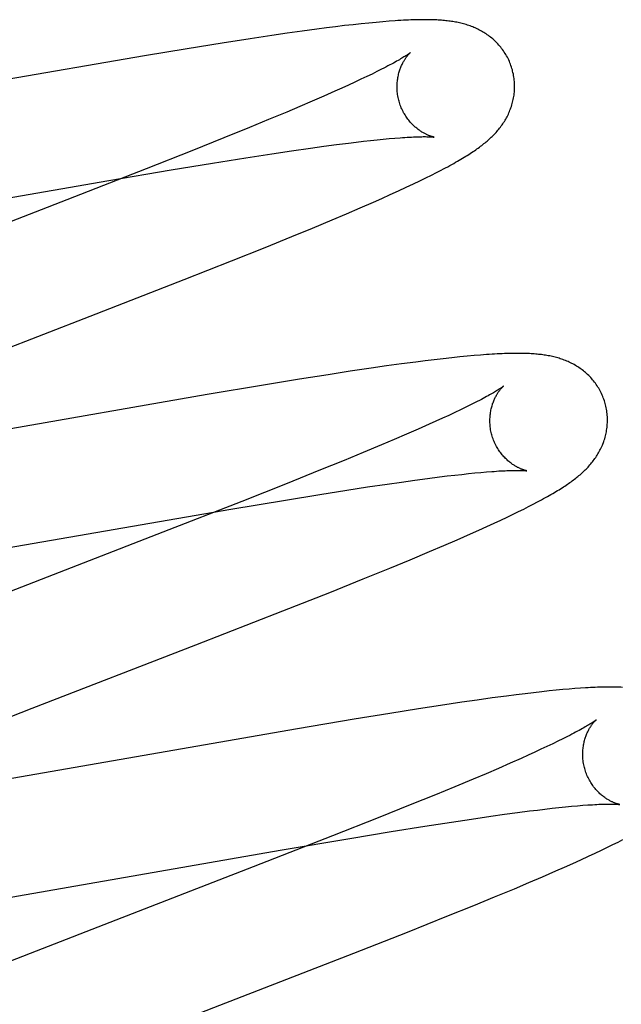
# Model space of a CAD drawing. Header units: inches. Extents: x 0 to 268, y 0 to 174.
# Tile 57 of 85: x 84.077 to 84.18, y 90.507 to 90.675. Entities that reach past the tile are written whole.
import ezdxf

# ---------------------------------------------------------------- set-up
doc = ezdxf.new("R2010")
doc.units = ezdxf.units.IN
doc.header["$LTSCALE"] = 14.749625
doc.header["$MEASUREMENT"] = 0
doc.linetypes.add('HIDDEN', pattern=[0.2, 0.1, -0.1])
doc.layers.add('DEFAULT_2', color=8, linetype='HIDDEN')

msp = doc.modelspace()

# ---------------------------------------------------------------- linework, layer by layer
at = {"layer": 'DEFAULT_2', "color": 8, "linetype": 'HIDDEN'}
for p, q in [((84.1325, 90.67358), (84.13097, 90.67339)), ((84.13396, 90.67374), (84.1325, 90.67358)), ((84.13534, 90.67389), (84.13396, 90.67374)), ((84.13664, 90.67403), (84.13534, 90.67389)), ((84.13786, 90.67414), (84.13664, 90.67403)), ((84.139, 90.67424), (84.13786, 90.67414)), ((84.14008, 90.67433), (84.139, 90.67424)), ((84.12009, 90.6719), (84.11644, 90.67136)), ((84.12274, 90.67229), (84.12009, 90.6719)), ((84.12529, 90.67265), (84.12274, 90.67229)), ((84.12777, 90.67298), (84.12529, 90.67265)), ((84.12939, 90.67319), (84.12777, 90.67298)), ((84.13097, 90.67339), (84.12939, 90.67319)), ((84.11169, 90.67062), (84.10573, 90.66966)), ((84.11644, 90.67136), (84.11169, 90.67062)), ((84.10573, 90.66966), (84.09843, 90.66845)), ((84.09843, 90.66845), (84.03497, 90.65745)), ((84.13716, 90.66535), (84.13625, 90.66491)), ((84.138, 90.66577), (84.13716, 90.66535)), ((84.13879, 90.66616), (84.138, 90.66577)), ((84.13318, 90.66347), (84.13205, 90.66295)), ((84.13426, 90.66397), (84.13318, 90.66347)), ((84.13528, 90.66445), (84.13426, 90.66397)), ((84.13625, 90.66491), (84.13528, 90.66445)), ((84.13086, 90.66242), (84.12898, 90.66159)), ((84.13205, 90.66295), (84.13086, 90.66242)), ((84.12698, 90.66072), (84.12488, 90.65982)), ((84.12898, 90.66159), (84.12698, 90.66072)), ((84.12267, 90.65888), (84.11957, 90.65759)), ((84.12488, 90.65982), (84.12267, 90.65888)), ((84.11957, 90.65759), (84.11629, 90.65624)), ((84.11629, 90.65624), (84.11198, 90.65449)), ((84.11198, 90.65449), (84.1065, 90.65229)), ((84.13112, 90.65335), (84.13316, 90.65361)), ((84.13316, 90.65361), (84.13446, 90.65376)), ((84.13446, 90.65376), (84.1357, 90.65391)), ((84.1357, 90.65391), (84.13689, 90.65404)), ((84.13689, 90.65404), (84.13801, 90.65416)), ((84.13801, 90.65416), (84.13908, 90.65427)), ((84.13908, 90.65427), (84.14009, 90.65436)), ((84.14009, 90.65436), (84.14104, 90.65444)), ((84.1065, 90.65229), (84.09875, 90.64922)), ((84.11567, 90.65109), (84.12012, 90.65178)), ((84.12012, 90.65178), (84.12349, 90.65229)), ((84.12349, 90.65229), (84.12669, 90.65275)), ((84.12669, 90.65275), (84.12896, 90.65306)), ((84.12896, 90.65306), (84.13112, 90.65335)), ((84.103, 90.64903), (84.11001, 90.65019)), ((84.11001, 90.65019), (84.11567, 90.65109)), ((84.09875, 90.64922), (84.08526, 90.64395)), ((84.09238, 90.64723), (84.103, 90.64903)), ((84.14726, 90.64814), (84.14812, 90.64858)), ((84.14812, 90.64858), (84.14892, 90.64899)), ((84.03997, 90.63812), (84.09238, 90.64723)), ((84.1442, 90.64665), (84.14532, 90.64718)), ((84.14532, 90.64718), (84.14633, 90.64768)), ((84.14633, 90.64768), (84.14726, 90.64814)), ((84.14025, 90.64482), (84.14165, 90.64546)), ((84.14165, 90.64546), (84.14298, 90.64607)), ((84.14298, 90.64607), (84.1442, 90.64665)), ((84.08526, 90.64395), (84.05304, 90.63148)), ((84.13514, 90.64256), (84.13739, 90.64354)), ((84.13739, 90.64354), (84.13884, 90.64419)), ((84.13884, 90.64419), (84.14025, 90.64482)), ((84.1328, 90.64156), (84.13514, 90.64256)), ((84.12702, 90.63913), (84.13038, 90.64053)), ((84.13038, 90.64053), (84.1328, 90.64156)), ((84.12353, 90.63769), (84.12702, 90.63913)), ((84.11896, 90.63584), (84.12353, 90.63769)), ((84.11324, 90.63355), (84.11896, 90.63584)), ((84.10521, 90.63037), (84.11324, 90.63355)), ((84.08924, 90.62415), (84.10521, 90.63037)), ((84.06355, 90.61421), (84.08924, 90.62415)), ((84.14619, 90.61653), (84.14461, 90.61633)), ((84.14773, 90.61672), (84.14619, 90.61653)), ((84.14926, 90.6169), (84.14773, 90.61672)), ((84.15072, 90.61706), (84.14926, 90.6169)), ((84.15209, 90.6172), (84.15072, 90.61706)), ((84.15336, 90.61732), (84.15209, 90.6172)), ((84.15452, 90.61743), (84.15336, 90.61732)), ((84.15561, 90.61752), (84.15452, 90.61743)), ((84.13704, 90.61528), (84.13343, 90.61475)), ((84.13965, 90.61566), (84.13704, 90.61528)), ((84.14217, 90.61601), (84.13965, 90.61566)), ((84.14461, 90.61633), (84.14217, 90.61601)), ((84.12482, 90.6134), (84.11872, 90.6124)), ((84.12969, 90.61417), (84.12482, 90.6134)), ((84.13343, 90.61475), (84.12969, 90.61417)), ((84.11872, 90.6124), (84.10912, 90.61079)), ((84.10912, 90.61079), (84.05916, 90.6021)), ((84.1522, 90.60819), (84.15124, 90.60774)), ((84.15309, 90.60863), (84.1522, 90.60819)), ((84.15393, 90.60904), (84.15309, 90.60863)), ((84.15471, 90.60943), (84.15393, 90.60904)), ((84.14916, 90.60677), (84.14804, 90.60626)), ((84.15023, 90.60726), (84.14916, 90.60677)), ((84.15124, 90.60774), (84.15023, 90.60726)), ((84.145, 90.6049), (84.14303, 90.60404)), ((84.14687, 90.60573), (84.145, 90.6049)), ((84.14804, 90.60626), (84.14687, 90.60573)), ((84.14094, 90.60314), (84.13875, 90.60222)), ((84.14303, 90.60404), (84.14094, 90.60314)), ((84.13875, 90.60222), (84.13568, 90.60093)), ((84.13568, 90.60093), (84.13243, 90.59959)), ((84.13243, 90.59959), (84.12814, 90.59785)), ((84.12814, 90.59785), (84.1227, 90.59566)), ((84.14443, 90.59623), (84.1466, 90.59652)), ((84.1466, 90.59652), (84.14866, 90.59678)), ((84.14866, 90.59678), (84.14997, 90.59694)), ((84.14997, 90.59694), (84.15122, 90.59709)), ((84.15122, 90.59709), (84.15242, 90.59722)), ((84.15242, 90.59722), (84.15356, 90.59734)), ((84.15356, 90.59734), (84.15464, 90.59745)), ((84.15464, 90.59745), (84.15566, 90.59755)), ((84.15566, 90.59755), (84.15663, 90.59763)), ((84.1227, 90.59566), (84.11499, 90.59261)), ((84.1329, 90.59453), (84.13641, 90.59507)), ((84.13641, 90.59507), (84.13976, 90.59556)), ((84.13976, 90.59556), (84.14215, 90.59591)), ((84.14215, 90.59591), (84.14443, 90.59623)), ((84.12244, 90.59285), (84.12828, 90.5938)), ((84.12828, 90.5938), (84.1329, 90.59453)), ((84.11499, 90.59261), (84.10157, 90.58737)), ((84.11314, 90.59129), (84.12244, 90.59285)), ((84.16297, 90.59131), (84.16379, 90.59172)), ((84.16379, 90.59172), (84.16457, 90.59213)), ((84.16457, 90.59213), (84.16531, 90.59252)), ((84.0507, 90.58047), (84.11314, 90.59129)), ((84.1591, 90.58943), (84.16017, 90.58994)), ((84.16017, 90.58994), (84.16116, 90.59042)), ((84.16116, 90.59042), (84.16209, 90.59087)), ((84.16209, 90.59087), (84.16297, 90.59131)), ((84.15533, 90.58771), (84.15669, 90.58832)), ((84.15669, 90.58832), (84.15794, 90.5889)), ((84.15794, 90.5889), (84.1591, 90.58943)), ((84.10157, 90.58737), (84.06387, 90.57275)), ((84.15165, 90.58609), (84.15389, 90.58707)), ((84.15389, 90.58707), (84.15533, 90.58771)), ((84.14696, 90.58407), (84.14935, 90.58509)), ((84.14935, 90.58509), (84.15165, 90.58609)), ((84.14363, 90.58268), (84.14696, 90.58407)), ((84.14017, 90.58125), (84.14363, 90.58268)), ((84.13565, 90.57941), (84.14017, 90.58125)), ((84.12996, 90.57713), (84.13565, 90.57941)), ((84.12199, 90.57397), (84.12996, 90.57713)), ((84.10718, 90.56819), (84.12199, 90.57397)), ((84.07932, 90.55741), (84.10718, 90.56819)), ((84.16166, 90.5597), (84.16006, 90.55949)), ((84.1632, 90.55989), (84.16166, 90.5597)), ((84.16465, 90.56006), (84.1632, 90.55989)), ((84.16602, 90.56021), (84.16465, 90.56006)), ((84.1673, 90.56035), (84.16602, 90.56021)), ((84.1685, 90.56047), (84.1673, 90.56035)), ((84.16963, 90.56058), (84.1685, 90.56047)), ((84.17068, 90.56067), (84.16963, 90.56058)), ((84.17167, 90.56075), (84.17068, 90.56067)), ((84.17261, 90.56082), (84.17167, 90.56075)), ((84.14883, 90.5579), (84.14508, 90.55732)), ((84.15245, 90.55843), (84.14883, 90.5579)), ((84.15506, 90.55881), (84.15245, 90.55843)), ((84.15759, 90.55916), (84.15506, 90.55881)), ((84.16006, 90.55949), (84.15759, 90.55916)), ((84.06489, 90.55178), (84.07932, 90.55741)), ((84.1402, 90.55654), (84.1341, 90.55554)), ((84.14508, 90.55732), (84.1402, 90.55654)), ((84.1341, 90.55554), (84.12449, 90.55393)), ((84.12449, 90.55393), (84.07458, 90.54524)), ((84.16789, 90.55135), (84.16692, 90.55089)), ((84.16879, 90.55179), (84.16789, 90.55135)), ((84.16963, 90.55221), (84.16879, 90.55179)), ((84.17042, 90.5526), (84.16963, 90.55221)), ((84.16483, 90.54992), (84.1637, 90.5494)), ((84.1659, 90.55042), (84.16483, 90.54992)), ((84.16692, 90.55089), (84.1659, 90.55042)), ((84.16064, 90.54804), (84.15865, 90.54717)), ((84.16251, 90.54887), (84.16064, 90.54804)), ((84.1637, 90.5494), (84.16251, 90.54887)), ((84.15655, 90.54627), (84.15434, 90.54534)), ((84.15865, 90.54717), (84.15655, 90.54627)), ((84.15434, 90.54534), (84.15124, 90.54404)), ((84.15124, 90.54404), (84.14798, 90.5427)), ((84.14798, 90.5427), (84.14367, 90.54095)), ((84.14367, 90.54095), (84.1382, 90.53875)), ((84.15968, 90.53936), (84.16188, 90.53966)), ((84.16188, 90.53966), (84.16397, 90.53993)), ((84.16397, 90.53993), (84.1653, 90.54009)), ((84.1653, 90.54009), (84.16658, 90.54024)), ((84.16658, 90.54024), (84.1678, 90.54038)), ((84.1678, 90.54038), (84.16896, 90.54051)), ((84.16896, 90.54051), (84.17006, 90.54062)), ((84.17006, 90.54062), (84.17111, 90.54072)), ((84.17111, 90.54072), (84.17209, 90.54081)), ((84.17209, 90.54081), (84.17302, 90.54089)), ((84.1382, 90.53875), (84.13045, 90.53568)), ((84.14617, 90.53734), (84.15069, 90.53804)), ((84.15069, 90.53804), (84.15411, 90.53856)), ((84.15411, 90.53856), (84.15736, 90.53903)), ((84.15736, 90.53903), (84.15968, 90.53936)), ((84.13336, 90.53524), (84.14044, 90.53642)), ((84.14044, 90.53642), (84.14617, 90.53734)), ((84.13045, 90.53568), (84.11697, 90.53042)), ((84.12154, 90.53323), (84.13336, 90.53524)), ((84.17814, 90.53421), (84.17901, 90.53464)), ((84.17901, 90.53464), (84.17984, 90.53506)), ((84.07245, 90.52469), (84.12154, 90.53323)), ((84.17397, 90.53221), (84.17513, 90.53276)), ((84.17513, 90.53276), (84.1762, 90.53327)), ((84.1762, 90.53327), (84.1772, 90.53375)), ((84.1772, 90.53375), (84.17814, 90.53421)), ((84.17132, 90.53101), (84.1727, 90.53163)), ((84.1727, 90.53163), (84.17397, 90.53221)), ((84.11697, 90.53042), (84.09152, 90.52057)), ((84.16616, 90.52874), (84.16841, 90.52972)), ((84.16841, 90.52972), (84.16988, 90.53036)), ((84.16988, 90.53036), (84.17132, 90.53101)), ((84.16137, 90.5267), (84.16381, 90.52773)), ((84.16381, 90.52773), (84.16616, 90.52874)), ((84.158, 90.5253), (84.16137, 90.5267)), ((84.15449, 90.52386), (84.158, 90.5253)), ((84.14991, 90.522), (84.15449, 90.52386)), ((84.14319, 90.51932), (84.14991, 90.522)), ((84.09152, 90.52057), (84.07358, 90.51358)), ((84.13407, 90.51573), (84.14319, 90.51932))]:
    msp.add_line(p, q, dxfattribs=at)
for points in [[(84.16103, 90.66607), (84.16096, 90.66628), (84.16089, 90.66653), (84.1608, 90.66678), (84.16071, 90.66702), (84.16062, 90.66726), (84.16052, 90.6675), (84.16041, 90.66774), (84.1603, 90.66797), (84.16018, 90.6682), (84.16005, 90.66842), (84.15993, 90.66865), (84.15979, 90.66887), (84.15965, 90.66908), (84.15951, 90.66929), (84.15937, 90.6695), (84.15921, 90.6697), (84.15906, 90.6699), (84.1589, 90.67009), (84.15874, 90.67028), (84.15857, 90.67046), (84.1584, 90.67064), (84.15823, 90.67082), (84.15806, 90.67099), (84.15788, 90.67115), (84.1577, 90.67131), (84.15752, 90.67147), (84.15733, 90.67162), (84.15714, 90.67176), (84.15695, 90.67191), (84.15676, 90.67204), (84.15657, 90.67218), (84.15637, 90.67231), (84.15617, 90.67243), (84.15596, 90.67255), (84.15576, 90.67267), (84.15555, 90.67278), (84.15535, 90.67289), (84.15514, 90.673), (84.15493, 90.6731), (84.15472, 90.67319), (84.1545, 90.67328), (84.15429, 90.67337), (84.15407, 90.67345), (84.15386, 90.67354), (84.15364, 90.67361), (84.15341, 90.67369), (84.15319, 90.67376), (84.15297, 90.67382), (84.15274, 90.67389), (84.15251, 90.67395), (84.15229, 90.674), (84.15206, 90.67405), (84.15183, 90.6741), (84.1516, 90.67415), (84.15137, 90.67419), (84.15114, 90.67424), (84.15091, 90.67427), (84.15068, 90.67431), (84.15044, 90.67434), (84.1502, 90.67437), (84.14996, 90.6744), (84.14972, 90.67443), (84.14947, 90.67445), (84.14922, 90.67448), (84.14896, 90.6745), (84.1487, 90.67452), (84.14844, 90.67453), (84.14816, 90.67455), (84.14788, 90.67456), (84.14759, 90.67457), (84.1473, 90.67458), (84.14699, 90.67459), (84.14668, 90.67459), (84.14635, 90.6746), (84.14602, 90.6746), (84.14567, 90.67459), (84.14532, 90.67459), (84.14495, 90.67458), (84.14457, 90.67457), (84.14418, 90.67456), (84.14378, 90.67455), (84.14336, 90.67453), (84.14294, 90.67451), (84.1425, 90.67449), (84.14204, 90.67446), (84.14157, 90.67444), (84.14109, 90.6744), (84.14008, 90.67433)], [(84.14371, 90.66901), (84.1437, 90.669), (84.14368, 90.66899), (84.14366, 90.66897), (84.14363, 90.66895), (84.14359, 90.66892), (84.14354, 90.66888), (84.14348, 90.66884), (84.14341, 90.66879), (84.14333, 90.66873), (84.14324, 90.66867), (84.14313, 90.6686), (84.14302, 90.66852), (84.14289, 90.66844), (84.14275, 90.66835), (84.14259, 90.66825), (84.14242, 90.66815), (84.14223, 90.66803), (84.14203, 90.66791), (84.14181, 90.66779), (84.14158, 90.66765), (84.14133, 90.66751), (84.14107, 90.66737), (84.14079, 90.66721), (84.14049, 90.66705), (84.14019, 90.66689), (84.13986, 90.66672), (84.13952, 90.66654), (84.13916, 90.66635), (84.13879, 90.66616)], [(84.14176, 90.66071), (84.1417, 90.66091), (84.14165, 90.66115), (84.1416, 90.66138), (84.14155, 90.66161), (84.14152, 90.66185), (84.14149, 90.66208), (84.14146, 90.66232), (84.14144, 90.66255), (84.14143, 90.66278), (84.14142, 90.66301), (84.14142, 90.66324), (84.14143, 90.66347), (84.14144, 90.66369), (84.14145, 90.66391), (84.14147, 90.66413), (84.1415, 90.66434), (84.14153, 90.66455), (84.14156, 90.66475), (84.1416, 90.66495), (84.14164, 90.66515), (84.14169, 90.66534), (84.14173, 90.66553), (84.14179, 90.66571), (84.14184, 90.66588), (84.14189, 90.66605), (84.14195, 90.66621), (84.14201, 90.66637), (84.14207, 90.66653), (84.14214, 90.66668), (84.1422, 90.66682), (84.14227, 90.66696), (84.14233, 90.6671), (84.1424, 90.66723), (84.14246, 90.66735), (84.14253, 90.66747), (84.1426, 90.66759), (84.14266, 90.6677), (84.14273, 90.6678), (84.14279, 90.6679), (84.14286, 90.668), (84.14292, 90.66809), (84.14298, 90.66818), (84.14305, 90.66827), (84.14311, 90.66835), (84.14317, 90.66842), (84.14322, 90.66849), (84.14328, 90.66856), (84.14333, 90.66862), (84.14338, 90.66868), (84.14343, 90.66874), (84.14348, 90.66879), (84.14352, 90.66883), (84.14356, 90.66887), (84.14359, 90.6689), (84.14363, 90.66893), (84.14365, 90.66896), (84.14367, 90.66898), (84.14369, 90.669), (84.1437, 90.669), (84.14371, 90.66901)], [(84.14892, 90.64899), (84.1493, 90.64919), (84.14967, 90.64939), (84.15003, 90.64958), (84.15038, 90.64977), (84.15072, 90.64996), (84.15105, 90.65014), (84.15137, 90.65032), (84.15168, 90.6505), (84.15198, 90.65067), (84.15227, 90.65084), (84.15256, 90.65101), (84.15284, 90.65118), (84.15311, 90.65135), (84.15337, 90.65151), (84.15362, 90.65167), (84.15387, 90.65183), (84.15411, 90.65199), (84.15435, 90.65215), (84.15458, 90.6523), (84.1548, 90.65245), (84.15501, 90.6526), (84.15522, 90.65275), (84.15542, 90.6529), (84.15562, 90.65305), (84.15582, 90.6532), (84.15601, 90.65335), (84.1562, 90.6535), (84.15638, 90.65365), (84.15657, 90.6538), (84.15675, 90.65395), (84.15693, 90.65411), (84.1571, 90.65426), (84.15727, 90.65442), (84.15744, 90.65458), (84.15761, 90.65474), (84.15778, 90.65491), (84.15794, 90.65508), (84.1581, 90.65525), (84.15826, 90.65542), (84.15842, 90.6556), (84.15857, 90.65577), (84.15872, 90.65595), (84.15887, 90.65614), (84.15901, 90.65632), (84.15915, 90.65651), (84.15928, 90.65669), (84.15942, 90.65689), (84.15954, 90.65708), (84.15967, 90.65728), (84.15979, 90.65748), (84.15991, 90.65768), (84.16003, 90.65789), (84.16014, 90.65809), (84.16025, 90.65831), (84.16035, 90.65852), (84.16045, 90.65874), (84.16054, 90.65895), (84.16063, 90.65917), (84.16072, 90.6594), (84.1608, 90.65962), (84.16088, 90.65985), (84.16095, 90.66008), (84.16102, 90.66031), (84.16108, 90.66055), (84.16114, 90.66079), (84.16119, 90.66103), (84.16124, 90.66127), (84.16128, 90.66152), (84.16132, 90.66177), (84.16135, 90.66202), (84.16137, 90.66227), (84.16139, 90.66252), (84.1614, 90.66278), (84.16141, 90.66303), (84.16141, 90.66329), (84.16141, 90.66355), (84.1614, 90.66381), (84.16138, 90.66407), (84.16136, 90.66432), (84.16133, 90.66458), (84.16129, 90.66484), (84.16125, 90.6651), (84.1612, 90.66535), (84.16114, 90.66561), (84.16108, 90.66586), (84.16103, 90.66607)], [(84.1477, 90.65461), (84.14771, 90.65461), (84.1477, 90.65462), (84.14769, 90.65462), (84.14766, 90.65462), (84.14763, 90.65463), (84.1476, 90.65464), (84.14756, 90.65465), (84.14751, 90.65466), (84.14745, 90.65467), (84.14739, 90.65469), (84.14733, 90.65471), (84.14726, 90.65473), (84.14719, 90.65475), (84.14711, 90.65478), (84.14702, 90.65481), (84.14694, 90.65484), (84.14685, 90.65487), (84.14675, 90.65491), (84.14666, 90.65495), (84.14656, 90.655), (84.14645, 90.65504), (84.14635, 90.65509), (84.14624, 90.65515), (84.14613, 90.6552), (84.14602, 90.65526), (84.1459, 90.65533), (84.14578, 90.6554), (84.14566, 90.65547), (84.14554, 90.65554), (84.14541, 90.65563), (84.14529, 90.65571), (84.14516, 90.6558), (84.14502, 90.6559), (84.14489, 90.656), (84.14476, 90.65611), (84.14463, 90.65622), (84.14449, 90.65633), (84.14435, 90.65645), (84.14422, 90.65658), (84.14408, 90.65672), (84.14394, 90.65686), (84.14381, 90.657), (84.14367, 90.65715), (84.14354, 90.65731), (84.1434, 90.65748), (84.14327, 90.65765), (84.14314, 90.65782), (84.14302, 90.658), (84.14289, 90.65819), (84.14277, 90.65838), (84.14266, 90.65857), (84.14254, 90.65877), (84.14244, 90.65898), (84.14233, 90.65919), (84.14223, 90.6594), (84.14214, 90.65961), (84.14205, 90.65983), (84.14196, 90.66006), (84.14189, 90.66028), (84.14181, 90.66051), (84.14176, 90.66071)], [(84.14104, 90.65444), (84.14193, 90.65451), (84.14235, 90.65454), (84.14275, 90.65456), (84.14314, 90.65459), (84.14351, 90.65461), (84.14386, 90.65463), (84.1442, 90.65464), (84.14452, 90.65466), (84.14482, 90.65467), (84.14511, 90.65467), (84.14538, 90.65468), (84.14563, 90.65468), (84.14586, 90.65469), (84.14608, 90.65469), (84.14628, 90.65469), (84.14647, 90.65468), (84.14664, 90.65468), (84.14679, 90.65468), (84.14693, 90.65467), (84.14706, 90.65467), (84.14718, 90.65466), (84.14728, 90.65465), (84.14737, 90.65465), (84.14745, 90.65464), (84.14752, 90.65464), (84.14757, 90.65463), (84.14762, 90.65463), (84.14766, 90.65462), (84.14768, 90.65462), (84.1477, 90.65462), (84.1477, 90.65461)], [(84.17682, 90.60928), (84.17675, 90.60949), (84.17668, 90.60974), (84.17659, 90.60999), (84.1765, 90.61023), (84.17641, 90.61047), (84.17631, 90.61071), (84.1762, 90.61095), (84.17609, 90.61118), (84.17597, 90.61141), (84.17584, 90.61164), (84.17572, 90.61186), (84.17558, 90.61208), (84.17544, 90.61229), (84.1753, 90.6125), (84.17515, 90.61271), (84.175, 90.61291), (84.17485, 90.61311), (84.17469, 90.6133), (84.17453, 90.61349), (84.17436, 90.61368), (84.17419, 90.61386), (84.17402, 90.61403), (84.17384, 90.6142), (84.17366, 90.61437), (84.17348, 90.61453), (84.1733, 90.61468), (84.17312, 90.61483), (84.17293, 90.61498), (84.17274, 90.61512), (84.17255, 90.61526), (84.17235, 90.61539), (84.17215, 90.61552), (84.17195, 90.61565), (84.17175, 90.61577), (84.17154, 90.61589), (84.17134, 90.616), (84.17113, 90.61611), (84.17092, 90.61621), (84.17071, 90.61631), (84.1705, 90.6164), (84.17029, 90.6165), (84.17007, 90.61658), (84.16985, 90.61667), (84.16964, 90.61675), (84.16942, 90.61683), (84.16919, 90.6169), (84.16897, 90.61697), (84.16874, 90.61704), (84.16852, 90.6171), (84.16829, 90.61716), (84.16807, 90.61721), (84.16784, 90.61727), (84.16761, 90.61732), (84.16738, 90.61736), (84.16715, 90.61741), (84.16692, 90.61745), (84.16669, 90.61749), (84.16645, 90.61752), (84.16622, 90.61755), (84.16598, 90.61759), (84.16574, 90.61761), (84.16549, 90.61764), (84.16525, 90.61766), (84.165, 90.61769), (84.16474, 90.61771), (84.16448, 90.61773), (84.16422, 90.61774), (84.16394, 90.61776), (84.16367, 90.61777), (84.16338, 90.61778), (84.16309, 90.61779), (84.16279, 90.6178), (84.16248, 90.6178), (84.16216, 90.6178), (84.16184, 90.6178), (84.1615, 90.6178), (84.16116, 90.6178), (84.16081, 90.61779), (84.16044, 90.61779), (84.16007, 90.61778), (84.15968, 90.61776), (84.15929, 90.61775), (84.15888, 90.61773), (84.15845, 90.61771), (84.15802, 90.61768), (84.15757, 90.61766), (84.1571, 90.61763), (84.15662, 90.61759), (84.15561, 90.61752)], [(84.1595, 90.61222), (84.15949, 90.61221), (84.15948, 90.6122), (84.15946, 90.61219), (84.15943, 90.61216), (84.15939, 90.61214), (84.15935, 90.6121), (84.15929, 90.61206), (84.15923, 90.61202), (84.15915, 90.61197), (84.15907, 90.61191), (84.15897, 90.61184), (84.15887, 90.61177), (84.15875, 90.6117), (84.15862, 90.61161), (84.15848, 90.61152), (84.15833, 90.61143), (84.15816, 90.61133), (84.15799, 90.61122), (84.1578, 90.61111), (84.15759, 90.61099), (84.15738, 90.61087), (84.15715, 90.61074), (84.1569, 90.6106), (84.15664, 90.61046), (84.15637, 90.61031), (84.15607, 90.61015), (84.15576, 90.60998), (84.15542, 90.60981), (84.15507, 90.60962), (84.15471, 90.60943)], [(84.15755, 90.60392), (84.15749, 90.60412), (84.15744, 90.60435), (84.15739, 90.60459), (84.15734, 90.60482), (84.15731, 90.60506), (84.15728, 90.60529), (84.15725, 90.60552), (84.15723, 90.60576), (84.15722, 90.60599), (84.15721, 90.60622), (84.15721, 90.60644), (84.15722, 90.60667), (84.15723, 90.60689), (84.15724, 90.60711), (84.15726, 90.60733), (84.15729, 90.60754), (84.15732, 90.60775), (84.15735, 90.60795), (84.15739, 90.60815), (84.15743, 90.60835), (84.15747, 90.60854), (84.15752, 90.60872), (84.15757, 90.6089), (84.15763, 90.60908), (84.15768, 90.60925), (84.15774, 90.60941), (84.1578, 90.60957), (84.15786, 90.60973), (84.15792, 90.60988), (84.15799, 90.61002), (84.15805, 90.61016), (84.15812, 90.6103), (84.15818, 90.61042), (84.15825, 90.61055), (84.15831, 90.61067), (84.15838, 90.61078), (84.15845, 90.61089), (84.15851, 90.611), (84.15858, 90.6111), (84.15864, 90.6112), (84.15871, 90.61129), (84.15877, 90.61138), (84.15883, 90.61147), (84.15889, 90.61155), (84.15895, 90.61162), (84.15901, 90.6117), (84.15906, 90.61176), (84.15912, 90.61183), (84.15917, 90.61188), (84.15922, 90.61194), (84.15926, 90.61199), (84.15931, 90.61203), (84.15935, 90.61207), (84.15938, 90.61211), (84.15941, 90.61214), (84.15944, 90.61217), (84.15946, 90.61219), (84.15948, 90.6122), (84.15949, 90.61221), (84.1595, 90.61222)], [(84.16531, 90.59252), (84.16567, 90.59271), (84.16601, 90.59289), (84.16635, 90.59308), (84.16668, 90.59326), (84.16699, 90.59344), (84.1673, 90.59361), (84.1676, 90.59378), (84.16789, 90.59395), (84.16818, 90.59412), (84.16845, 90.59428), (84.16872, 90.59445), (84.16898, 90.59461), (84.16923, 90.59476), (84.16948, 90.59492), (84.16972, 90.59508), (84.16995, 90.59523), (84.17017, 90.59538), (84.17039, 90.59553), (84.17061, 90.59568), (84.17082, 90.59582), (84.17102, 90.59597), (84.17123, 90.59612), (84.17142, 90.59626), (84.17162, 90.59641), (84.17181, 90.59656), (84.17199, 90.59671), (84.17218, 90.59686), (84.17236, 90.59701), (84.17254, 90.59716), (84.17272, 90.59732), (84.17289, 90.59747), (84.17307, 90.59763), (84.17324, 90.59779), (84.17341, 90.59796), (84.17357, 90.59812), (84.17374, 90.59829), (84.1739, 90.59846), (84.17406, 90.59863), (84.17421, 90.59881), (84.17436, 90.59899), (84.17451, 90.59917), (84.17466, 90.59935), (84.1748, 90.59953), (84.17494, 90.59972), (84.17508, 90.59991), (84.17521, 90.6001), (84.17534, 90.60029), (84.17546, 90.60049), (84.17558, 90.60069), (84.1757, 90.60089), (84.17582, 90.6011), (84.17593, 90.60131), (84.17604, 90.60152), (84.17614, 90.60173), (84.17624, 90.60195), (84.17634, 90.60216), (84.17642, 90.60238), (84.17651, 90.60261), (84.17659, 90.60283), (84.17667, 90.60306), (84.17674, 90.60329), (84.17681, 90.60352), (84.17687, 90.60376), (84.17693, 90.604), (84.17698, 90.60424), (84.17703, 90.60448), (84.17707, 90.60473), (84.17711, 90.60498), (84.17714, 90.60523), (84.17716, 90.60548), (84.17718, 90.60573), (84.1772, 90.60599), (84.1772, 90.60624), (84.1772, 90.6065), (84.1772, 90.60676), (84.17719, 90.60702), (84.17717, 90.60727), (84.17715, 90.60753), (84.17712, 90.60779), (84.17708, 90.60805), (84.17704, 90.6083), (84.17699, 90.60856), (84.17693, 90.60881), (84.17687, 90.60907), (84.17682, 90.60928)], [(84.16349, 90.59782), (84.1635, 90.59782), (84.16349, 90.59782), (84.16348, 90.59783), (84.16346, 90.59783), (84.16343, 90.59784), (84.16339, 90.59785), (84.16335, 90.59786), (84.1633, 90.59787), (84.16324, 90.59788), (84.16318, 90.5979), (84.16312, 90.59792), (84.16305, 90.59794), (84.16297, 90.59796), (84.16289, 90.59799), (84.16281, 90.59802), (84.16272, 90.59805), (84.16263, 90.59808), (84.16254, 90.59812), (84.16244, 90.59816), (84.16234, 90.59821), (84.16224, 90.59825), (84.16214, 90.5983), (84.16203, 90.59836), (84.16192, 90.59841), (84.1618, 90.59847), (84.16169, 90.59854), (84.16157, 90.59861), (84.16145, 90.59868), (84.16132, 90.59876), (84.1612, 90.59884), (84.16107, 90.59892), (84.16094, 90.59901), (84.16081, 90.59911), (84.16068, 90.59921), (84.16055, 90.59932), (84.16041, 90.59943), (84.16028, 90.59954), (84.16014, 90.59967), (84.16001, 90.5998), (84.15987, 90.59993), (84.15973, 90.60007), (84.1596, 90.60022), (84.15946, 90.60037), (84.15932, 90.60053), (84.15919, 90.60069), (84.15906, 90.60086), (84.15893, 90.60103), (84.15881, 90.60121), (84.15868, 90.6014), (84.15856, 90.60159), (84.15845, 90.60178), (84.15833, 90.60198), (84.15823, 90.60219), (84.15812, 90.6024), (84.15802, 90.60261), (84.15793, 90.60282), (84.15784, 90.60304), (84.15776, 90.60327), (84.15768, 90.60349), (84.1576, 90.60372), (84.15755, 90.60392)], [(84.15663, 90.59763), (84.15753, 90.5977), (84.15796, 90.59773), (84.15836, 90.59776), (84.15875, 90.59779), (84.15912, 90.59781), (84.15947, 90.59783), (84.1598, 90.59784), (84.16011, 90.59786), (84.16041, 90.59787), (84.16069, 90.59788), (84.16096, 90.59788), (84.16121, 90.59789), (84.16145, 90.59789), (84.16167, 90.5979), (84.16188, 90.5979), (84.16207, 90.59789), (84.16225, 90.59789), (84.16242, 90.59789), (84.16258, 90.59789), (84.16272, 90.59788), (84.16285, 90.59788), (84.16296, 90.59787), (84.16306, 90.59786), (84.16316, 90.59786), (84.16323, 90.59785), (84.1633, 90.59784), (84.16336, 90.59784), (84.16341, 90.59783), (84.16344, 90.59783), (84.16347, 90.59783), (84.16349, 90.59782), (84.16349, 90.59782)], [(84.17976, 90.56096), (84.17948, 90.56098), (84.17919, 90.56099), (84.1789, 90.561), (84.1786, 90.56101), (84.17829, 90.56101), (84.17797, 90.56101), (84.17765, 90.56101), (84.17731, 90.56101), (84.17697, 90.56101), (84.17662, 90.561), (84.17627, 90.561), (84.1759, 90.56099), (84.17552, 90.56097), (84.17514, 90.56096), (84.17474, 90.56094), (84.17434, 90.56092), (84.17392, 90.5609), (84.17349, 90.56087), (84.17261, 90.56082)], [(84.17529, 90.55543), (84.17528, 90.55542), (84.17527, 90.55541), (84.17524, 90.55539), (84.17521, 90.55537), (84.17517, 90.55534), (84.17513, 90.5553), (84.17507, 90.55526), (84.175, 90.55521), (84.17492, 90.55516), (84.17483, 90.55509), (84.17473, 90.55503), (84.17461, 90.55495), (84.17448, 90.55487), (84.17434, 90.55478), (84.17419, 90.55468), (84.17402, 90.55458), (84.17383, 90.55447), (84.17363, 90.55435), (84.17342, 90.55422), (84.17319, 90.55409), (84.17294, 90.55395), (84.17268, 90.5538), (84.1724, 90.55365), (84.17211, 90.55349), (84.1718, 90.55333), (84.17148, 90.55315), (84.17114, 90.55298), (84.17079, 90.55279), (84.17042, 90.5526)], [(84.17334, 90.54713), (84.17328, 90.54733), (84.17323, 90.54756), (84.17318, 90.5478), (84.17314, 90.54803), (84.1731, 90.54827), (84.17307, 90.5485), (84.17304, 90.54874), (84.17302, 90.54897), (84.17301, 90.5492), (84.173, 90.54943), (84.173, 90.54966), (84.17301, 90.54988), (84.17302, 90.55011), (84.17303, 90.55033), (84.17305, 90.55054), (84.17308, 90.55075), (84.17311, 90.55096), (84.17314, 90.55117), (84.17318, 90.55137), (84.17322, 90.55157), (84.17327, 90.55176), (84.17332, 90.55194), (84.17337, 90.55212), (84.17342, 90.5523), (84.17348, 90.55247), (84.17353, 90.55263), (84.17359, 90.55279), (84.17366, 90.55295), (84.17372, 90.5531), (84.17378, 90.55324), (84.17385, 90.55338), (84.17391, 90.55351), (84.17398, 90.55364), (84.17404, 90.55377), (84.17411, 90.55389), (84.17418, 90.554), (84.17424, 90.55411), (84.17431, 90.55422), (84.17437, 90.55432), (84.17444, 90.55442), (84.1745, 90.55451), (84.17456, 90.5546), (84.17463, 90.55468), (84.17469, 90.55476), (84.17475, 90.55484), (84.1748, 90.55491), (84.17486, 90.55498), (84.17491, 90.55504), (84.17497, 90.5551), (84.17501, 90.55515), (84.17506, 90.5552), (84.1751, 90.55525), (84.17514, 90.55529), (84.17518, 90.55532), (84.17521, 90.55535), (84.17523, 90.55538), (84.17525, 90.5554), (84.17527, 90.55541), (84.17528, 90.55542), (84.17529, 90.55543)], [(84.17929, 90.54103), (84.17929, 90.54103), (84.17928, 90.54103), (84.17927, 90.54104), (84.17925, 90.54104), (84.17922, 90.54105), (84.17918, 90.54105), (84.17914, 90.54106), (84.17909, 90.54108), (84.17904, 90.54109), (84.17898, 90.54111), (84.17891, 90.54112), (84.17884, 90.54115), (84.17877, 90.54117), (84.17869, 90.5412), (84.17861, 90.54122), (84.17852, 90.54126), (84.17843, 90.54129), (84.17834, 90.54133), (84.17824, 90.54137), (84.17814, 90.54141), (84.17804, 90.54146), (84.17793, 90.54151), (84.17783, 90.54156), (84.17772, 90.54162), (84.1776, 90.54168), (84.17749, 90.54174), (84.17737, 90.54181), (84.17725, 90.54188), (84.17712, 90.54196), (84.177, 90.54204), (84.17687, 90.54213), (84.17674, 90.54222), (84.17661, 90.54231), (84.17648, 90.54242), (84.17634, 90.54252), (84.17621, 90.54263), (84.17608, 90.54275), (84.17594, 90.54287), (84.1758, 90.543), (84.17567, 90.54313), (84.17553, 90.54327), (84.17539, 90.54342), (84.17526, 90.54357), (84.17512, 90.54373), (84.17499, 90.54389), (84.17486, 90.54406), (84.17473, 90.54424), (84.1746, 90.54442), (84.17448, 90.5446), (84.17436, 90.54479), (84.17424, 90.54499), (84.17413, 90.54519), (84.17402, 90.54539), (84.17391, 90.5456), (84.17381, 90.54581), (84.17372, 90.54603), (84.17363, 90.54625), (84.17355, 90.54647), (84.17347, 90.5467), (84.1734, 90.54693), (84.17334, 90.54713)], [(84.17302, 90.54089), (84.17388, 90.54095), (84.17428, 90.54098), (84.17467, 90.541), (84.17504, 90.54102), (84.1754, 90.54104), (84.17574, 90.54106), (84.17606, 90.54107), (84.17637, 90.54108), (84.17666, 90.54109), (84.17693, 90.5411), (84.17719, 90.5411), (84.17744, 90.5411), (84.17766, 90.5411), (84.17786, 90.5411), (84.17805, 90.5411), (84.17822, 90.5411), (84.17838, 90.54109), (84.17852, 90.54109), (84.17865, 90.54108), (84.17876, 90.54108), (84.17886, 90.54107), (84.17895, 90.54107), (84.17903, 90.54106), (84.1791, 90.54105), (84.17915, 90.54105), (84.1792, 90.54104), (84.17924, 90.54104), (84.17926, 90.54104), (84.17928, 90.54103), (84.17929, 90.54103)], [(84.08676, 90.49737), (84.11023, 90.50647), (84.13407, 90.51573)]]:
    msp.add_lwpolyline(points, dxfattribs=at)

doc.saveas('drawing.dxf')
